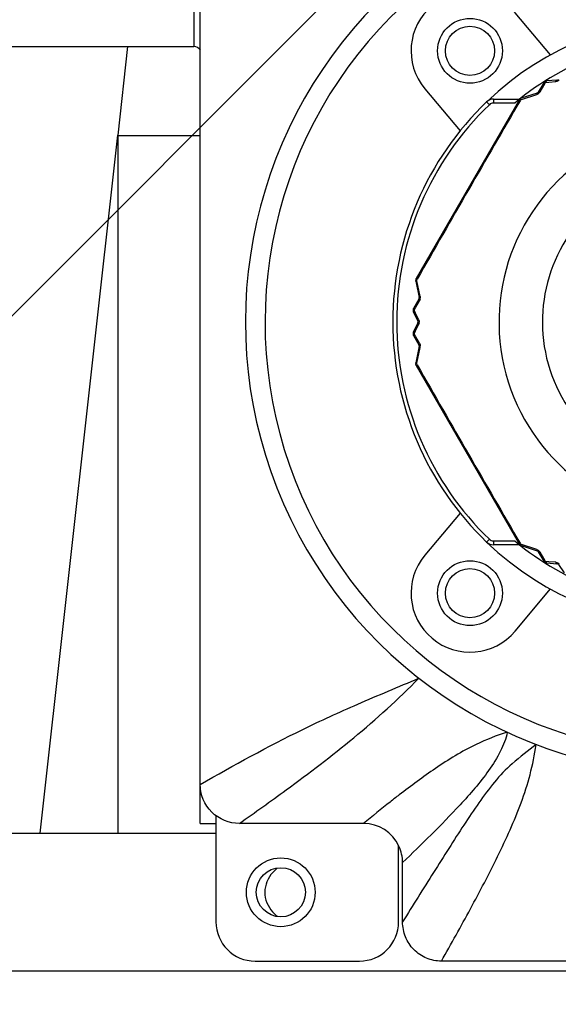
# Model space of a CAD drawing. Header units: millimetres. Extents: x 36 to 7524, y 76 to 5310.
# Tile 5 of 29: x 2148 to 2175, y 1669 to 1719. Entities that reach past the tile are written whole.
import ezdxf

# ---------------------------------------------------------------- set-up
doc = ezdxf.new("R2010")
doc.units = ezdxf.units.MM
for name, color, linetype in [('CABLE_PBL153', 7, 'Continuous'), ('COVER_J_ABL150', 7, 'Continuous'), ('COVER_J_PBL151', 7, 'Continuous'), ('FLANGE_B_PBL149', 7, 'Continuous'), ('new_view_15_VBL148', 7, 'Continuous'), ('PLATE_J_PBL152', 7, 'Continuous')]:
    doc.layers.add(name, color=color, linetype=linetype)

# ---------------------------------------------------------------- blocks, each defined once
blk = doc.blocks.new('FLANGE_B_PBL149', base_point=(688.76, 759.995))
at = {"layer": 'FLANGE_B_PBL149', "color": 2}
for p, q in [((663.143, 801.495), (663.143, 764.995)), ((659.76, 764.995), (659.26, 760.496))]:
    blk.add_line(p, q, dxfattribs=at)
at = {"layer": 'FLANGE_B_PBL149', "color": 7}
for p, q in [((630.76, 764.995), (663.143, 764.995)), ((655.31, 724.995), (659.26, 760.496)), ((659.26, 760.496), (659.26, 724.995)), ((659.26, 760.474), (663.46, 760.474)), ((615.26, 724.995), (664.26, 724.995)), ((614.26, 717.995), (763.26, 717.995))]:
    blk.add_line(p, q, dxfattribs=at)
blk.add_circle((667.56, 721.995), 1.25, dxfattribs=at)
for points in [[(663.467, 764.826), (663.386, 764.917), (663.265, 764.995), (663.143, 764.995)], [(667.38, 723.215), (667.297, 723.149), (667.219, 723.075), (667.148, 722.995)], [(667.14, 721.002), (667.213, 720.92), (667.294, 720.843), (667.38, 720.774)]]:
    blk.add_open_spline(points, degree=3, dxfattribs=at)
blk.add_open_spline([(667.148, 722.995), (666.909, 722.728), (666.583, 722.001), (666.904, 721.271), (667.14, 721.002)], degree=3, knots=[0, 0, 0, 0, 0.499921, 1, 1, 1, 1], dxfattribs=at)
blk = doc.blocks.new('COVER_J_PBL151', base_point=(688.76, 759.495))
at = {"layer": 'COVER_J_PBL151', "color": 7}
for p, q in [((663.46, 727.473), (663.46, 786.498)), ((681.283, 764.572), (679.488, 766.712)), ((674.891, 762.855), (676.687, 760.716)), ((676.687, 741.274), (674.891, 739.134)), ((679.488, 735.278), (681.283, 737.417)), ((671.766, 725.495), (665.452, 725.495)), ((673.76, 720.489), (673.76, 723.502)), ((701.782, 718.495), (675.738, 718.495))]:
    blk.add_line(p, q, dxfattribs=at)
at = {"layer": 'COVER_J_PBL151', "color": 2}
blk.add_line((673.593, 726.951), (673.588, 726.947), dxfattribs=at)
blk.add_line((673.593, 726.951), (673.588, 726.947), dxfattribs=at)
at = {"layer": 'COVER_J_PBL151', "color": 7}
for centre in [(677.19, 764.784), (677.19, 737.206)]:
    blk.add_circle(centre, 1.65, dxfattribs=at)
for centre, radius, start, end in [((688.76, 750.995), 23, 133.0296, 46.9704), ((677.19, 764.784), 3, 40, 220), ((688.76, 750.995), 15.5, 46.2398, 133.7201), ((688.76, 750.995), 15.5, 226.2343, 313.7201), ((677.19, 737.206), 3, 140, 320), ((671.768, 723.502), 1.992, 25.0013, 90.0521)]:
    blk.add_arc(centre, radius, start, end, dxfattribs=at)
at = {"layer": 'COVER_J_PBL151', "color": 2}
blk.add_arc((688.76, 750.995), 22, 133.0296, 46.9703, dxfattribs=at)
at = {"layer": 'COVER_J_PBL151', "color": 7}
for points, knots in [([(663.46, 727.473), (665.17, 728.457), (667.804, 729.9), (671.557, 731.62), (673.549, 732.44), (674.586, 732.881)], [0, 0, 0, 0, 0.478034, 0.726898, 1, 1, 1, 1]), ([(665.452, 725.495), (664.945, 725.495), (663.886, 725.909), (663.46, 726.967), (663.46, 727.473)], [0, 0, 0, 0, 0.500174, 1, 1, 1, 1]), ([(675.738, 718.495), (675.607, 718.495), (675.349, 718.52), (674.971, 718.635), (674.629, 718.819), (674.224, 719.154), (673.862, 719.707), (673.76, 720.227), (673.76, 720.489)], [0, 0, 0, 0, 0.125007, 0.250006, 0.375005, 0.500004, 0.750001, 1, 1, 1, 1])]:
    blk.add_open_spline(points, degree=3, knots=knots, dxfattribs=at)
at = {"layer": 'COVER_J_PBL151', "color": 2}
for points, knots in [([(665.452, 725.495), (666.25, 726.056), (668.221, 727.463), (671.351, 729.827), (673.538, 731.811), (674.586, 732.881)], [0, 0, 0, 0, 0.248738, 0.617965, 1, 1, 1, 1]), ([(679.081, 730.131), (678.54, 729.964), (677.262, 729.462), (675.446, 728.341), (674.194, 727.413), (673.593, 726.951)], [0, 0, 0, 0, 0.266287, 0.643101, 1, 1, 1, 1]), ([(679.081, 730.131), (679.026, 729.798), (678.744, 729.116), (677.961, 727.859), (676.732, 726.462), (675.238, 724.934), (674.247, 723.97), (673.76, 723.502)], [0, 0, 0, 0, 0.11756, 0.253149, 0.517248, 0.764195, 1, 1, 1, 1]), ([(680.564, 729.504), (680.149, 729.189), (679.378, 728.621), (678.407, 727.612), (677.627, 726.537), (676.868, 725.405), (676.104, 724.22), (675.065, 722.578), (674.284, 721.329), (673.76, 720.489)], [0, 0, 0, 0, 0.137526, 0.252068, 0.367282, 0.487385, 0.611618, 0.738986, 1, 1, 1, 1]), ([(675.738, 718.495), (676.238, 719.377), (677.22, 721.137), (678.389, 723.362), (679.24, 725.165), (679.812, 726.543), (680.282, 727.987), (680.481, 728.99), (680.564, 729.504)], [0, 0, 0, 0, 0.251694, 0.500474, 0.623736, 0.746622, 0.870612, 1, 1, 1, 1]), ([(673.588, 726.947), (673.432, 726.827), (672.819, 726.35), (672.214, 725.863), (671.766, 725.495)], [0, 0, 0, 0, 0.253291, 1, 1, 1, 1])]:
    blk.add_open_spline(points, degree=3, knots=knots, dxfattribs=at)
at = {"layer": 'COVER_J_PBL151', "color": 7}
blk.add_open_spline([(673.76, 723.502), (673.76, 723.79), (673.695, 724.084), (673.573, 724.344)], degree=3, dxfattribs=at)
blk = doc.blocks.new('PLATE_J_PBL152', base_point=(688.76, 759.495))
at = {"layer": 'PLATE_J_PBL152', "color": 7}
for p, q in [((663.46, 725.495), (663.46, 727.473)), ((663.46, 725.495), (664.26, 725.495)), ((664.26, 725.495), (664.26, 720.495)), ((673.56, 720.495), (673.56, 724.338)), ((666.26, 718.495), (671.56, 718.495))]:
    blk.add_line(p, q, dxfattribs=at)
at = {"layer": 'PLATE_J_PBL152', "color": 2}
blk.add_line((664.26, 725.907), (664.26, 725.495), dxfattribs=at)
at = {"layer": 'PLATE_J_PBL152', "color": 7}
for centre, radius in [((677.19, 764.784), 1.25), ((677.19, 737.206), 1.25), ((667.56, 721.995), 1.75)]:
    blk.add_circle(centre, radius, dxfattribs=at)
for centre, start, end in [((666.26, 720.495), 180, 270), ((671.56, 720.495), 270, 360)]:
    blk.add_arc(centre, 2, start, end, dxfattribs=at)
blk = doc.blocks.new('CABLE_PBL153', base_point=(688.76, 750.495))
at = {"layer": 'CABLE_PBL153', "color": 7}
for p, q in [((680.943, 763.152), (680.665, 762.681)), ((681.612, 763.289), (681.1, 763.249)), ((680.61, 762.637), (679.797, 762.368)), ((679.686, 762.278), (674.451, 753.211)), ((678.384, 762.327), (679.714, 762.327)), ((674.428, 753.07), (674.603, 752.232)), ((674.592, 752.162), (674.323, 751.685)), ((674.317, 751.501), (674.539, 751.038)), ((674.539, 750.952), (674.317, 750.489)), ((674.323, 750.304), (674.592, 749.828)), ((674.603, 749.758), (674.428, 748.919)), ((674.451, 748.778), (679.686, 739.711)), ((679.714, 739.662), (678.384, 739.662)), ((679.797, 739.621), (680.61, 739.353)), ((680.665, 739.309), (680.943, 738.838)), ((681.1, 738.74), (681.612, 738.701)), ((681.687, 738.658), (681.977, 738.234))]:
    blk.add_line(p, q, dxfattribs=at)
at = {"layer": 'CABLE_PBL153', "color": 2}
for p, q in [((680.943, 763.017), (681.037, 763.174)), ((681.037, 763.174), (681.208, 763.188)), ((681.208, 763.188), (681.552, 763.216)), ((679.816, 762.31), (680.588, 762.567)), ((680.754, 762.7), (680.943, 763.017)), ((678.038, 762.188), (678.177, 762.044)), ((678.384, 762.327), (678.384, 762.127)), ((679.469, 762.127), (678.384, 762.127)), ((679.737, 762.328), (679.733, 762.333)), ((679.741, 762.248), (679.768, 762.294)), ((679.768, 762.294), (679.816, 762.31)), ((674.479, 753.133), (674.505, 753.179)), ((674.489, 753.083), (674.479, 753.133)), ((674.652, 752.286), (674.489, 753.083)), ((674.44, 751.753), (674.62, 752.075)), ((674.351, 751.593), (674.44, 751.753)), ((674.424, 751.438), (674.351, 751.593)), ((674.572, 751.126), (674.424, 751.438)), ((674.351, 750.396), (674.424, 750.552)), ((674.424, 750.552), (674.572, 750.864)), ((674.44, 750.236), (674.351, 750.396)), ((674.62, 749.915), (674.44, 750.236)), ((674.489, 748.907), (674.652, 749.704)), ((674.479, 748.857), (674.489, 748.907)), ((674.505, 748.811), (674.479, 748.857)), ((678.038, 739.801), (678.177, 739.946)), ((678.384, 739.862), (679.469, 739.862)), ((678.384, 739.862), (678.384, 739.662)), ((679.737, 739.661), (679.733, 739.657)), ((679.768, 739.696), (679.741, 739.742)), ((679.816, 739.68), (679.768, 739.696)), ((680.588, 739.423), (679.816, 739.68)), ((680.943, 738.973), (680.754, 739.289)), ((681.037, 738.815), (680.943, 738.973)), ((681.208, 738.801), (681.037, 738.815)), ((681.553, 738.774), (681.208, 738.801))]:
    blk.add_line(p, q, dxfattribs=at)
at = {"layer": 'CABLE_PBL153', "color": 7}
for centre, radius, start, end in [((688.76, 750.995), 14.5, 90.079, 129.8465), ((681.116, 763.05), 0.2, 94.3915, 149.4213), ((681.604, 763.388), 0.1, 274.3915, 325.6085), ((680.579, 762.732), 0.1, 288.2393, 329.5221), ((688.76, 750.995), 15.5, 133.7659, 226.2341), ((678.384, 761.827), 0.5, 90, 133.7659), ((679.859, 762.178), 0.2, 108.1987, 150), ((674.624, 753.111), 0.2, 150, 191.8038), ((674.505, 752.211), 0.1, 330.476, 11.7604), ((674.498, 751.587), 0.2, 150.5787, 205.6081), ((674.449, 750.995), 0.1, 334.3915, 25.6092), ((674.498, 750.402), 0.2, 154.3915, 209.4217), ((674.505, 749.778), 0.1, 348.2393, 29.5236), ((674.624, 748.878), 0.2, 168.2393, 210), ((678.384, 740.162), 0.5, 226.2341, 270), ((688.76, 750.995), 14.5, 230.1535, 269.921), ((679.859, 739.811), 0.2, 210, 251.7612), ((680.579, 739.258), 0.1, 30.478, 71.7604), ((681.116, 738.94), 0.2, 210.5787, 265.6081), ((681.604, 738.601), 0.1, 34.3915, 85.6093)]:
    blk.add_arc(centre, radius, start, end, dxfattribs=at)
at = {"layer": 'CABLE_PBL153', "color": 2}
for centre, radius, start, end in [((680.489, 762.859), 0.309, 288.6176, 297.856), ((680.487, 762.865), 0.315, 297.7972, 301.6066), ((688.76, 750.995), 15.3, 133.7659, 226.2341), ((1891.303, 56.706), 1402.024, 149.78603, 150.213969), ((678.384, 761.827), 0.3, 90, 133.7659), ((688.76, 750.995), 10.093, 120.3519, 59.6481), ((688.76, 750.995), 7.885, 130.2986, 49.7013), ((674.616, 753.08), 0.192, 157.2016, 161.3395), ((674.351, 752.224), 0.308, 344.6699, 358.3604), ((674.304, 750.993), 0.298, 351.934, 0.3244), ((674.349, 749.765), 0.309, 348.6174, 357.8561), ((674.343, 749.765), 0.315, 357.7972, 1.6066), ((674.648, 748.725), 0.214, 145.872, 147.3551), ((674.672, 748.709), 0.243, 142.5793, 145.8345), ((1891.623, 1445.468), 1402.394, 209.786088, 210.213912), ((678.384, 740.162), 0.3, 226.2341, 270), ((679.882, 739.788), 0.192, 217.2026, 221.3405)]:
    blk.add_arc(centre, radius, start, end, dxfattribs=at)
for points, knots in [([(680.951, 763.161), (680.95, 763.16), (680.947, 763.157), (680.944, 763.153), (680.943, 763.152)], [0, 0, 0, 0, 0.509524, 1, 1, 1, 1]), ([(680.995, 763.176), (680.992, 763.176), (680.986, 763.176), (680.98, 763.174), (680.977, 763.174)], [0, 0, 0, 0, 0.51559, 1, 1, 1, 1]), ([(681, 763.202), (681.002, 763.204), (681.006, 763.208), (681.011, 763.212), (681.013, 763.213)], [0, 0, 0, 0, 0.491279, 1, 1, 1, 1]), ([(681.013, 763.213), (681.012, 763.215), (681.012, 763.217), (681.009, 763.219), (681.01, 763.22)], [0, 0, 0, 0, 0.752927, 1, 1, 1, 1]), ([(681.03, 763.22), (681.027, 763.219), (681.021, 763.217), (681.016, 763.215), (681.013, 763.213)], [0, 0, 0, 0, 0.491266, 1, 1, 1, 1]), ([(681.045, 763.225), (681.043, 763.224), (681.037, 763.223), (681.032, 763.221), (681.03, 763.22)], [0, 0, 0, 0, 0.498401, 1, 1, 1, 1]), ([(681.064, 763.228), (681.061, 763.228), (681.054, 763.227), (681.048, 763.225), (681.045, 763.225)], [0, 0, 0, 0, 0.545117, 1, 1, 1, 1]), ([(681.553, 763.216), (681.555, 763.226), (681.566, 763.255), (681.59, 763.287), (681.612, 763.289)], [0, 0, 0, 0, 0.325618, 1, 1, 1, 1]), ([(680.61, 762.637), (680.606, 762.635), (680.586, 762.618), (680.587, 762.588), (680.588, 762.567)], [0, 0, 0, 0, 0.163107, 1, 1, 1, 1]), ([(680.665, 762.681), (680.668, 762.686), (680.692, 762.708), (680.729, 762.705), (680.754, 762.7)], [0, 0, 0, 0, 0.187832, 1, 1, 1, 1]), ([(679.714, 762.294), (679.717, 762.294), (679.722, 762.295), (679.728, 762.295), (679.73, 762.295)], [0, 0, 0, 0, 0.479473, 1, 1, 1, 1]), ([(679.729, 762.317), (679.73, 762.319), (679.733, 762.322), (679.736, 762.325), (679.738, 762.326)], [0, 0, 0, 0, 0.50141, 1, 1, 1, 1]), ([(679.73, 762.295), (679.733, 762.295), (679.739, 762.296), (679.745, 762.295), (679.748, 762.295)], [0, 0, 0, 0, 0.48297, 1, 1, 1, 1]), ([(679.75, 762.335), (679.748, 762.334), (679.744, 762.331), (679.741, 762.328), (679.739, 762.327)], [0, 0, 0, 0, 0.503146, 1, 1, 1, 1]), ([(679.748, 762.295), (679.751, 762.295), (679.758, 762.295), (679.764, 762.294), (679.768, 762.294)], [0, 0, 0, 0, 0.485802, 1, 1, 1, 1]), ([(679.772, 762.33), (679.772, 762.333), (679.773, 762.338), (679.775, 762.342), (679.776, 762.345)], [0, 0, 0, 0, 0.519769, 1, 1, 1, 1]), ([(679.788, 762.364), (679.79, 762.365), (679.792, 762.367), (679.795, 762.368), (679.797, 762.368)], [0, 0, 0, 0, 0.513144, 1, 1, 1, 1]), ([(674.433, 753.142), (674.432, 753.142), (674.43, 753.142), (674.427, 753.143), (674.427, 753.143)], [0, 0, 0, 0, 0.743569, 1, 1, 1, 1]), ([(674.436, 753.113), (674.436, 753.111), (674.438, 753.107), (674.44, 753.103), (674.441, 753.101)], [0, 0, 0, 0, 0.483327, 1, 1, 1, 1]), ([(674.448, 753.203), (674.448, 753.204), (674.449, 753.207), (674.45, 753.21), (674.451, 753.211)], [0, 0, 0, 0, 0.515646, 1, 1, 1, 1]), ([(674.458, 753.164), (674.457, 753.167), (674.455, 753.172), (674.453, 753.177), (674.452, 753.179)], [0, 0, 0, 0, 0.520498, 1, 1, 1, 1]), ([(674.462, 753.122), (674.465, 753.124), (674.47, 753.128), (674.476, 753.131), (674.479, 753.133)], [0, 0, 0, 0, 0.488724, 1, 1, 1, 1]), ([(674.592, 752.162), (674.589, 752.157), (674.582, 752.125), (674.603, 752.095), (674.62, 752.075)], [0, 0, 0, 0, 0.187831, 1, 1, 1, 1]), ([(674.652, 752.286), (674.644, 752.282), (674.624, 752.27), (674.6, 752.247), (674.603, 752.232)], [0, 0, 0, 0, 0.354576, 1, 1, 1, 1]), ([(674.305, 751.594), (674.303, 751.594), (674.301, 751.593), (674.298, 751.594), (674.298, 751.594)], [0, 0, 0, 0, 0.755903, 1, 1, 1, 1]), ([(674.308, 751.611), (674.308, 751.609), (674.306, 751.603), (674.305, 751.597), (674.305, 751.594)], [0, 0, 0, 0, 0.491242, 1, 1, 1, 1]), ([(674.313, 751.627), (674.312, 751.625), (674.311, 751.619), (674.309, 751.614), (674.308, 751.611)], [0, 0, 0, 0, 0.498239, 1, 1, 1, 1]), ([(674.311, 751.561), (674.312, 751.558), (674.314, 751.552), (674.316, 751.546), (674.317, 751.543)], [0, 0, 0, 0, 0.455134, 1, 1, 1, 1]), ([(674.321, 751.645), (674.32, 751.642), (674.317, 751.636), (674.314, 751.63), (674.313, 751.627)], [0, 0, 0, 0, 0.544972, 1, 1, 1, 1]), ([(674.317, 751.543), (674.318, 751.545), (674.321, 751.551), (674.323, 751.556), (674.325, 751.559)], [0, 0, 0, 0, 0.485015, 1, 1, 1, 1]), ([(674.328, 751.628), (674.326, 751.631), (674.324, 751.637), (674.322, 751.642), (674.321, 751.645)], [0, 0, 0, 0, 0.515424, 1, 1, 1, 1]), ([(674.325, 751.559), (674.327, 751.562), (674.33, 751.568), (674.334, 751.573), (674.336, 751.576)], [0, 0, 0, 0, 0.487947, 1, 1, 1, 1]), ([(674.572, 751.126), (674.565, 751.118), (674.545, 751.095), (674.53, 751.058), (674.539, 751.038)], [0, 0, 0, 0, 0.32557, 1, 1, 1, 1]), ([(674.539, 750.952), (674.536, 750.946), (674.531, 750.913), (674.554, 750.883), (674.572, 750.864)], [0, 0, 0, 0, 0.190105, 1, 1, 1, 1]), ([(674.305, 750.395), (674.303, 750.395), (674.301, 750.396), (674.298, 750.395), (674.298, 750.396)], [0, 0, 0, 0, 0.755904, 1, 1, 1, 1]), ([(674.307, 750.413), (674.307, 750.41), (674.306, 750.404), (674.305, 750.398), (674.305, 750.395)], [0, 0, 0, 0, 0.491234, 1, 1, 1, 1]), ([(674.311, 750.429), (674.31, 750.426), (674.309, 750.421), (674.308, 750.415), (674.307, 750.413)], [0, 0, 0, 0, 0.498316, 1, 1, 1, 1]), ([(674.317, 750.447), (674.316, 750.444), (674.314, 750.438), (674.312, 750.431), (674.311, 750.429)], [0, 0, 0, 0, 0.545054, 1, 1, 1, 1]), ([(674.313, 750.362), (674.314, 750.359), (674.317, 750.354), (674.32, 750.348), (674.321, 750.345)], [0, 0, 0, 0, 0.455226, 1, 1, 1, 1]), ([(674.317, 750.447), (674.317, 750.449), (674.315, 750.454), (674.314, 750.46), (674.314, 750.462)], [0, 0, 0, 0, 0.516445, 1, 1, 1, 1]), ([(674.325, 750.43), (674.323, 750.433), (674.321, 750.438), (674.318, 750.444), (674.317, 750.447)], [0, 0, 0, 0, 0.514985, 1, 1, 1, 1]), ([(674.321, 750.345), (674.322, 750.347), (674.324, 750.353), (674.326, 750.358), (674.328, 750.361)], [0, 0, 0, 0, 0.484581, 1, 1, 1, 1]), ([(674.328, 750.361), (674.329, 750.364), (674.332, 750.37), (674.336, 750.375), (674.337, 750.378)], [0, 0, 0, 0, 0.487629, 1, 1, 1, 1]), ([(674.62, 749.915), (674.613, 749.907), (674.595, 749.883), (674.582, 749.846), (674.592, 749.827)], [0, 0, 0, 0, 0.328155, 1, 1, 1, 1]), ([(674.603, 749.758), (674.601, 749.749), (674.61, 749.734), (674.62, 749.726), (674.623, 749.723)], [0, 0, 0, 0, 0.668244, 1, 1, 1, 1]), ([(674.433, 748.848), (674.432, 748.847), (674.43, 748.848), (674.427, 748.846), (674.427, 748.847)], [0, 0, 0, 0, 0.743637, 1, 1, 1, 1]), ([(674.428, 748.91), (674.428, 748.911), (674.428, 748.915), (674.428, 748.918), (674.428, 748.919)], [0, 0, 0, 0, 0.513144, 1, 1, 1, 1]), ([(674.432, 748.9), (674.431, 748.902), (674.429, 748.905), (674.429, 748.908), (674.428, 748.91)], [0, 0, 0, 0, 0.521382, 1, 1, 1, 1]), ([(674.439, 748.889), (674.437, 748.891), (674.435, 748.894), (674.433, 748.898), (674.432, 748.9)], [0, 0, 0, 0, 0.522578, 1, 1, 1, 1]), ([(674.434, 748.862), (674.434, 748.859), (674.434, 748.855), (674.435, 748.851), (674.436, 748.849)], [0, 0, 0, 0, 0.50316, 1, 1, 1, 1]), ([(674.438, 748.835), (674.438, 748.837), (674.437, 748.841), (674.436, 748.845), (674.436, 748.847)], [0, 0, 0, 0, 0.501303, 1, 1, 1, 1]), ([(674.449, 748.879), (674.447, 748.88), (674.443, 748.884), (674.44, 748.888), (674.439, 748.889)], [0, 0, 0, 0, 0.519773, 1, 1, 1, 1]), ([(674.452, 748.811), (674.453, 748.813), (674.455, 748.818), (674.457, 748.823), (674.458, 748.825)], [0, 0, 0, 0, 0.47945, 1, 1, 1, 1]), ([(674.458, 748.825), (674.46, 748.828), (674.463, 748.833), (674.466, 748.838), (674.467, 748.841)], [0, 0, 0, 0, 0.482968, 1, 1, 1, 1]), ([(679.692, 739.705), (679.691, 739.706), (679.688, 739.707), (679.687, 739.71), (679.686, 739.711)], [0, 0, 0, 0, 0.515603, 1, 1, 1, 1]), ([(679.73, 739.694), (679.728, 739.694), (679.722, 739.695), (679.717, 739.696), (679.714, 739.696)], [0, 0, 0, 0, 0.520498, 1, 1, 1, 1]), ([(679.761, 739.65), (679.764, 739.649), (679.769, 739.648), (679.774, 739.648), (679.776, 739.648)], [0, 0, 0, 0, 0.482102, 1, 1, 1, 1]), ([(679.769, 739.676), (679.768, 739.679), (679.768, 739.686), (679.768, 739.693), (679.768, 739.696)], [0, 0, 0, 0, 0.48873, 1, 1, 1, 1]), ([(680.588, 739.423), (680.588, 739.414), (680.588, 739.391), (680.595, 739.358), (680.61, 739.353)], [0, 0, 0, 0, 0.354575, 1, 1, 1, 1]), ([(680.665, 739.309), (680.668, 739.304), (680.692, 739.281), (680.729, 739.285), (680.754, 739.289)], [0, 0, 0, 0, 0.18783, 1, 1, 1, 1]), ([(680.951, 738.828), (680.95, 738.83), (680.947, 738.833), (680.944, 738.836), (680.943, 738.838)], [0, 0, 0, 0, 0.509037, 1, 1, 1, 1]), ([(680.995, 738.813), (680.992, 738.813), (680.986, 738.814), (680.98, 738.815), (680.977, 738.816)], [0, 0, 0, 0, 0.515424, 1, 1, 1, 1]), ([(681, 738.788), (681.002, 738.786), (681.006, 738.782), (681.011, 738.778), (681.013, 738.776)], [0, 0, 0, 0, 0.491242, 1, 1, 1, 1]), ([(681.013, 738.776), (681.012, 738.774), (681.012, 738.773), (681.009, 738.77), (681.01, 738.77)], [0, 0, 0, 0, 0.755902, 1, 1, 1, 1]), ([(681.045, 738.765), (681.048, 738.764), (681.054, 738.763), (681.061, 738.762), (681.064, 738.761)], [0, 0, 0, 0, 0.455134, 1, 1, 1, 1]), ([(681.552, 738.774), (681.555, 738.763), (681.566, 738.734), (681.59, 738.703), (681.612, 738.701)], [0, 0, 0, 0, 0.325568, 1, 1, 1, 1])]:
    blk.add_open_spline(points, degree=3, knots=knots, dxfattribs=at)
for points in [[(680.977, 763.174), (680.968, 763.171), (680.959, 763.168), (680.951, 763.161)], [(680.977, 763.174), (680.984, 763.184), (680.991, 763.193), (681, 763.202)], [(681.037, 763.174), (681.023, 763.176), (681.009, 763.177), (680.995, 763.176)], [(681.045, 763.195), (681.042, 763.188), (681.039, 763.181), (681.037, 763.174)], [(681.064, 763.228), (681.056, 763.218), (681.05, 763.207), (681.045, 763.195)], [(681.1, 763.249), (681.086, 763.248), (681.073, 763.239), (681.064, 763.228)], [(681.618, 763.228), (681.597, 763.222), (681.575, 763.218), (681.552, 763.216)], [(681.732, 763.293), (681.699, 763.264), (681.66, 763.241), (681.618, 763.228)], [(680.754, 762.7), (680.729, 762.659), (680.693, 762.622), (680.652, 762.597)], [(679.686, 762.278), (679.691, 762.288), (679.704, 762.292), (679.714, 762.294)], [(679.714, 762.294), (679.718, 762.302), (679.722, 762.311), (679.729, 762.317)], [(679.776, 762.345), (679.767, 762.342), (679.758, 762.339), (679.75, 762.335)], [(679.768, 762.294), (679.768, 762.306), (679.769, 762.318), (679.772, 762.33)], [(679.776, 762.345), (679.779, 762.352), (679.783, 762.359), (679.788, 762.364)], [(674.428, 753.07), (674.426, 753.081), (674.432, 753.092), (674.439, 753.1)], [(674.433, 753.142), (674.434, 753.132), (674.433, 753.123), (674.436, 753.113)], [(674.451, 753.179), (674.447, 753.171), (674.442, 753.163), (674.438, 753.155)], [(674.439, 753.1), (674.445, 753.108), (674.454, 753.116), (674.462, 753.122)], [(674.452, 753.179), (674.449, 753.187), (674.447, 753.195), (674.448, 753.203)], [(674.479, 753.133), (674.471, 753.143), (674.464, 753.153), (674.458, 753.164)], [(674.647, 752.143), (674.641, 752.119), (674.631, 752.096), (674.62, 752.075)], [(674.652, 752.286), (674.657, 752.263), (674.659, 752.239), (674.658, 752.216)], [(674.305, 751.594), (674.306, 751.583), (674.308, 751.571), (674.311, 751.561)], [(674.317, 751.501), (674.311, 751.513), (674.313, 751.53), (674.317, 751.543)], [(674.321, 751.645), (674.317, 751.658), (674.317, 751.674), (674.323, 751.685)], [(674.351, 751.593), (674.342, 751.604), (674.334, 751.616), (674.328, 751.628)], [(674.336, 751.576), (674.341, 751.582), (674.345, 751.588), (674.351, 751.593)], [(674.572, 751.126), (674.585, 751.098), (674.595, 751.068), (674.599, 751.037)], [(674.599, 751.037), (674.601, 751.023), (674.602, 751.009), (674.602, 750.995)], [(674.589, 750.908), (674.585, 750.893), (674.579, 750.878), (674.572, 750.864)], [(674.599, 750.951), (674.597, 750.937), (674.594, 750.922), (674.589, 750.908)], [(674.305, 750.395), (674.307, 750.384), (674.309, 750.373), (674.313, 750.362)], [(674.314, 750.462), (674.312, 750.471), (674.313, 750.481), (674.317, 750.489)], [(674.323, 750.304), (674.317, 750.316), (674.317, 750.332), (674.321, 750.345)], [(674.351, 750.396), (674.341, 750.407), (674.332, 750.418), (674.325, 750.43)], [(674.337, 750.378), (674.341, 750.384), (674.346, 750.39), (674.351, 750.396)], [(674.62, 749.915), (674.643, 749.872), (674.657, 749.823), (674.658, 749.774)], [(674.623, 749.723), (674.632, 749.715), (674.642, 749.709), (674.652, 749.704)], [(674.439, 748.889), (674.436, 748.88), (674.434, 748.871), (674.434, 748.862)], [(674.451, 748.81), (674.447, 748.818), (674.441, 748.826), (674.438, 748.835)], [(674.451, 748.778), (674.446, 748.788), (674.448, 748.8), (674.452, 748.811)], [(674.479, 748.857), (674.468, 748.863), (674.458, 748.87), (674.449, 748.879)], [(679.714, 739.696), (679.706, 739.697), (679.698, 739.7), (679.692, 739.705)], [(679.714, 739.696), (679.718, 739.687), (679.723, 739.679), (679.728, 739.672)], [(679.768, 739.696), (679.755, 739.694), (679.743, 739.694), (679.73, 739.694)], [(679.737, 739.661), (679.745, 739.657), (679.753, 739.652), (679.761, 739.65)], [(679.776, 739.645), (679.772, 739.655), (679.77, 739.666), (679.769, 739.676)], [(679.797, 739.621), (679.787, 739.624), (679.78, 739.635), (679.776, 739.645)], [(680.588, 739.423), (680.61, 739.415), (680.632, 739.405), (680.652, 739.393)], [(680.652, 739.393), (680.674, 739.38), (680.694, 739.363), (680.712, 739.345)], [(680.712, 739.345), (680.728, 739.328), (680.742, 739.309), (680.754, 739.289)], [(680.977, 738.816), (680.968, 738.818), (680.959, 738.822), (680.951, 738.828)], [(680.977, 738.816), (680.984, 738.806), (680.992, 738.796), (681, 738.788)], [(681.037, 738.815), (681.023, 738.813), (681.009, 738.812), (680.995, 738.813)], [(681.013, 738.776), (681.024, 738.771), (681.034, 738.767), (681.045, 738.765)], [(681.044, 738.794), (681.042, 738.801), (681.039, 738.808), (681.037, 738.815)], [(681.064, 738.761), (681.056, 738.771), (681.05, 738.782), (681.044, 738.794)], [(681.1, 738.74), (681.086, 738.741), (681.073, 738.751), (681.064, 738.761)], [(681.553, 738.774), (681.619, 738.767), (681.687, 738.738), (681.736, 738.693)]]:
    blk.add_open_spline(points, degree=3, dxfattribs=at)
blk = doc.blocks.new('COVER_J_ABL150', base_point=(688.76, 759.495))
at = {"layer": 'CABLE_PBL153'}
blk.add_blockref('CABLE_PBL153', (688.76, 750.495), dxfattribs=at)
at = {"layer": 'COVER_J_PBL151'}
blk.add_blockref('COVER_J_PBL151', (688.76, 759.495), dxfattribs=at)
at = {"layer": 'PLATE_J_PBL152'}
blk.add_blockref('PLATE_J_PBL152', (688.76, 759.495), dxfattribs=at)
blk = doc.blocks.new('NEW_VIEW_15_VBL148', base_point=(653.766, 1237.995))
at = {"layer": 'COVER_J_ABL150'}
blk.add_blockref('COVER_J_ABL150', (688.76, 759.495), dxfattribs=at)
at = {"layer": 'FLANGE_B_PBL149'}
blk.add_blockref('FLANGE_B_PBL149', (688.76, 759.995), dxfattribs=at)

msp = doc.modelspace()

# ---------------------------------------------------------------- hatches: boundary and pattern name
at = {"ltscale": 1000, "true_color": 0xed4b40}
h = msp.add_hatch(dxfattribs=at)
h.set_pattern_fill('ANSI31', color=13, scale=20)
h.set_pattern_definition([(45, (-9292.99, -2014.086), (-44.90128, 44.90128), [])])
edge = h.paths.add_edge_path()
edge.add_arc((2182.5, 1815.198), 895, 83.584842, 96.415158)
edge.add_line((2082.5, 2704.594), (2082.5, 925.802))
edge.add_arc((2182.5, 1815.198), 895, 263.584842, 276.415158)
edge.add_line((2282.5, 925.802), (2282.5, 2704.594))

# ---------------------------------------------------------------- block references
at = {"layer": 'new_view_15_VBL148'}
msp.add_blockref('NEW_VIEW_15_VBL148', (2147.507, 2190.198), dxfattribs=at)

doc.saveas('drawing.dxf')
